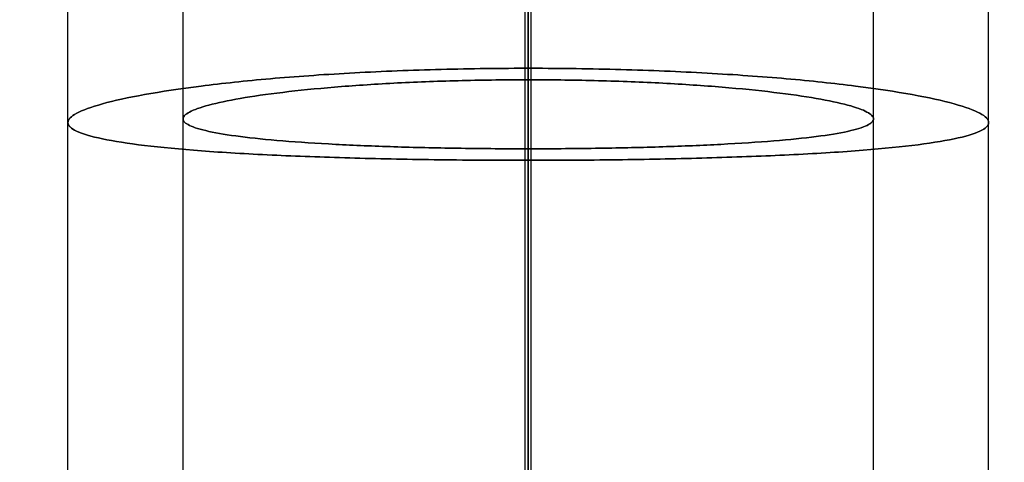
# Model space of a CAD drawing. Header units: millimetres. Extents: x -171 to 493, y -1571 to 169.
# Tile 245 of 256: x -4 to 4, y 99 to 103. Entities that reach past the tile are written whole.
import ezdxf

# ---------------------------------------------------------------- set-up
doc = ezdxf.new("R2010")
doc.units = ezdxf.units.MM
for name, color, linetype, true_color in [('Bent Two__PARTS', 7, 'Continuous', 0x000000), ('Bent Two__PARTS__Base__Rund', 7, 'Continuous', 0x000000), ('Bent Two__PARTS__Fixings', 7, 'Continuous', 0x000000), ('Bent Two__PARTS__Glass', 7, 'Continuous', 0x000000), ('Bent Two__PARTS__Screws', 7, 'Continuous', 0x666666)]:
    doc.layers.add(name, color=color, linetype=linetype, true_color=true_color)

msp = doc.modelspace()

# ---------------------------------------------------------------- linework, layer by layer
at = {"layer": 'Bent Two__PARTS'}
for points, knots in [([(160, 0, 18), (160, 160, 18), (0, 160, 18), (-160, 160, 18), (-160, 0, 18), (-160, -160, 18), (0, -160, 18), (160, -160, 18), (160, 0, 18)], [0, 0, 0, 251.327412, 251.327412, 502.654825, 502.654825, 753.982237, 753.982237, 1005.309649, 1005.309649, 1005.309649]), ([(160, 0, 16), (160, -160, 16), (0, -160, 16), (-160, -160, 16), (-160, 0, 16), (-160, 160, 16), (0, 160, 16), (160, 160, 16), (160, 0, 16)], [-1005.309649, -1005.309649, -1005.309649, -753.982237, -753.982237, -502.654825, -502.654825, -251.327412, -251.327412, 0, 0, 0]), ([(160, 0, 16), (160, 160, 16), (0, 160, 16), (-160, 160, 16), (-160, 0, 16), (-160, -160, 16), (0, -160, 16), (160, -160, 16), (160, 0, 16)], [0, 0, 0, 251.327412, 251.327412, 502.654825, 502.654825, 753.982237, 753.982237, 1005.309649, 1005.309649, 1005.309649]), ([(160, 0, 18), (160, -160, 18), (0, -160, 18), (-160, -160, 18), (-160, 0, 18), (-160, 160, 18), (0, 160, 18), (160, 160, 18), (160, 0, 18)], [-1005.309649, -1005.309649, -1005.309649, -753.982237, -753.982237, -502.654825, -502.654825, -251.327412, -251.327412, 0, 0, 0]), ([(160, 0, 17), (160, 160, 17), (0, 160, 17), (-160, 160, 17), (-160, 0, 17), (-160, -160, 17), (0, -160, 17), (160, -160, 17), (160, 0, 17)], [0, 0, 0, 251.327412, 251.327412, 502.654825, 502.654825, 753.982237, 753.982237, 1005.309649, 1005.309649, 1005.309649])]:
    msp.add_rational_spline(points, [1, 0.707106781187, 1, 0.707106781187, 1, 0.707106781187, 1, 0.707106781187, 1], degree=2, knots=knots, dxfattribs=at)
for points in [[(0, 9, 18), (0, 84.5, 18), (0, 160, 18)], [(0, 9, 16), (0, 84.5, 16), (0, 160, 16)]]:
    msp.add_open_spline(points, degree=2, dxfattribs=at)
at = {"layer": 'Bent Two__PARTS__Base__Rund'}
for points, knots in [([(150, 0, 16), (150, 150, 16), (0, 150, 16), (-150, 150, 16), (-150, 0, 16), (-150, -150, 16), (0, -150, 16), (150, -150, 16), (150, 0, 16)], [0, 0, 0, 235.619449, 235.619449, 471.238898, 471.238898, 706.858347, 706.858347, 942.477796, 942.477796, 942.477796]), ([(150, 0, 0), (150, -150, 0), (0, -150, 0), (-150, -150, 0), (-150, 0, 0), (-150, 150, 0), (0, 150, 0), (150, 150, 0), (150, 0, 0)], [-942.477796, -942.477796, -942.477796, -706.858347, -706.858347, -471.238898, -471.238898, -235.619449, -235.619449, 0, 0, 0]), ([(150, 0, 0), (150, 150, 0), (0, 150, 0), (-150, 150, 0), (-150, 0, 0), (-150, -150, 0), (0, -150, 0), (150, -150, 0), (150, 0, 0)], [0, 0, 0, 235.619449, 235.619449, 471.238898, 471.238898, 706.858347, 706.858347, 942.477796, 942.477796, 942.477796]), ([(150, 0, 16), (150, -150, 16), (0, -150, 16), (-150, -150, 16), (-150, 0, 16), (-150, 150, 16), (0, 150, 16), (150, 150, 16), (150, 0, 16)], [-942.477796, -942.477796, -942.477796, -706.858347, -706.858347, -471.238898, -471.238898, -235.619449, -235.619449, 0, 0, 0]), ([(150, 0, 8), (150, 150, 8), (0, 150, 8), (-150, 150, 8), (-150, 0, 8), (-150, -150, 8), (0, -150, 8), (150, -150, 8), (150, 0, 8)], [0, 0, 0, 235.619449, 235.619449, 471.238898, 471.238898, 706.858347, 706.858347, 942.477796, 942.477796, 942.477796])]:
    msp.add_rational_spline(points, [1, 0.707106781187, 1, 0.707106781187, 1, 0.707106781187, 1, 0.707106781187, 1], degree=2, knots=knots, dxfattribs=at)
for points in [[(0, 9, 16), (0, 79.5, 16), (0, 150, 16)], [(0, 9, 0), (0, 79.5, 0), (0, 150, 0)]]:
    msp.add_open_spline(points, degree=2, dxfattribs=at)
at = {"layer": 'Bent Two__PARTS__Fixings'}
for points, degree in [([(0, 9, 826), (0, 82.7124, 826), (0, 156.4247, 826)], 2), ([(0, 9, 827), (0, 82.6624, 827), (0, 156.3247, 827)], 2), ([(-4, 8.0623, 830), (-4, 82.0194, 830), (-4, 155.9766, 830)], 2), ([(-3, 8.4853, 830), (-3, 82.2415, 830), (-3, 155.9978, 830)], 2), ([(3, 8.4853, 830), (3, 82.2415, 830), (3, 155.9978, 830)], 2), ([(4, 8.0623, 830), (4, 82.0194, 830), (4, 155.9766, 830)], 2), ([(0, 155.7247, 833), (0, 82.3624, 833), (0, 9, 833)], 2), ([(0, 9, 834), (0, 82.3124, 834), (0, 155.6247, 834)], 2), ([(-0.0257, 102.3248, 1367.0001), (-0.0257, 102.3581, 1366.6668), (-0.0257, 102.3915, 1366.3334), (-0.0257, 102.4248, 1366.0001)], 3), ([(0, 9, 1366), (0, 55.7124, 1366), (0, 102.4248, 1366)], 2), ([(0, 102.3248, 1367), (0, 102.3581, 1366.6667), (0, 102.3915, 1366.3333), (0, 102.4248, 1366)], 3), ([(0, 102.4248, 1366), (0, 102.3915, 1366.3333), (0, 102.3581, 1366.6667), (0, 102.3248, 1367)], 3), ([(0.0257, 102.3248, 1367.0001), (0.0257, 102.3581, 1366.6668), (0.0257, 102.3915, 1366.3334), (0.0257, 102.4248, 1366.0001)], 3), ([(0, 9, 1367), (0, 55.6624, 1367), (0, 102.3248, 1367)], 2), ([(-3, 8.4853, 1370), (-3, 55.235, 1370), (-3, 101.9847, 1370)], 2), ([(3, 8.4853, 1370), (3, 55.235, 1370), (3, 101.9847, 1370)], 2), ([(-4, 8.0623, 1370), (-4, 55.0077, 1370), (-4, 101.9531, 1370)], 2), ([(4, 8.0623, 1370), (4, 55.0077, 1370), (4, 101.9531, 1370)], 2), ([(-0.0257, 101.6248, 1373.9999), (-0.0257, 101.6581, 1373.6666), (-0.0257, 101.6915, 1373.3332), (-0.0257, 101.7248, 1372.9999)], 3), ([(0, 101.7248, 1373), (0, 55.3624, 1373), (0, 9, 1373)], 2), ([(0, 101.6248, 1374), (0, 101.6581, 1373.6667), (0, 101.6915, 1373.3333), (0, 101.7248, 1373)], 3), ([(0, 101.7248, 1373), (0, 101.6915, 1373.3333), (0, 101.6581, 1373.6667), (0, 101.6248, 1374)], 3), ([(0.0257, 101.6248, 1373.9999), (0.0257, 101.6581, 1373.6666), (0.0257, 101.6915, 1373.3332), (0.0257, 101.7248, 1372.9999)], 3), ([(0, 9, 1374), (0, 55.3124, 1374), (0, 101.6248, 1374)], 2)]:
    msp.add_open_spline(points, degree=degree, dxfattribs=at)
for points, knots in [([(0, 101.6248, 1374), (-0.0086, 101.6248, 1374), (-0.0171, 101.6248, 1374), (-0.0257, 101.6248, 1373.9999), (-0.2923, 101.625, 1373.9982), (-0.5579, 101.6268, 1373.9699), (-1.0697, 101.6338, 1373.8628), (-1.315, 101.6389, 1373.7863), (-1.7875, 101.6522, 1373.5876), (-2.0135, 101.6605, 1373.4657), (-2.4476, 101.6808, 1373.1749), (-2.6535, 101.6931, 1373.005), (-3.2093, 101.7349, 1372.4443), (-3.5008, 101.7697, 1372.0043), (-3.7985, 101.8322, 1371.2802), (-3.8738, 101.8545, 1371.0303), (-3.9494, 101.8902, 1370.6473), (-3.9684, 101.9024, 1370.5186), (-3.9873, 101.9211, 1370.3246), (-3.9921, 101.9274, 1370.2599), (-3.9984, 101.9402, 1370.1301), (-4, 101.9466, 1370.065), (-4, 101.9597, 1369.9349), (-3.9984, 101.9662, 1369.8699), (-3.9921, 101.9795, 1369.74), (-3.9873, 101.9861, 1369.6751), (-3.9683, 102.0062, 1369.4809), (-3.9493, 102.0198, 1369.3522), (-3.8737, 102.0608, 1368.9692), (-3.7984, 102.0884, 1368.7194), (-3.501, 102.1707, 1367.9963), (-3.21, 102.2238, 1367.5568), (-2.6588, 102.2936, 1367.0002), (-2.4574, 102.315, 1366.8331), (-2.0247, 102.3529, 1366.5404), (-1.7943, 102.3694, 1366.4155), (-1.3123, 102.3963, 1366.2123), (-1.0617, 102.4068, 1366.1346), (-0.5487, 102.4209, 1366.0292), (-0.2876, 102.4246, 1366.0018), (-0.0257, 102.4248, 1366.0001), (-0.0171, 102.4248, 1366), (-0.0086, 102.4248, 1366), (0, 102.4248, 1366)], [0, 0, 0, 0, 0.025707, 0.025707, 0.025707, 0.826367, 0.826367, 1.596445, 1.596445, 2.366534, 2.366534, 3.167174, 3.167174, 4.741328, 4.741328, 5.526458, 5.526458, 5.918787, 5.918787, 6.114692, 6.114692, 6.311059, 6.311059, 6.507466, 6.507466, 6.703873, 6.703873, 7.096743, 7.096743, 7.882921, 7.882921, 9.458824, 9.458824, 10.245525, 10.245525, 11.032252, 11.032252, 11.819069, 11.819069, 12.605902, 12.605902, 12.605902, 12.63161, 12.63161, 12.63161, 12.63161]), ([(0, 102.4248, 1366), (-0.0086, 102.4248, 1366), (-0.0171, 102.4248, 1366), (-0.0257, 102.4248, 1366.0001), (-0.2876, 102.4246, 1366.0018), (-0.5487, 102.4209, 1366.0292), (-1.0617, 102.4068, 1366.1346), (-1.3123, 102.3963, 1366.2123), (-1.7943, 102.3694, 1366.4155), (-2.0247, 102.3529, 1366.5404), (-2.4574, 102.315, 1366.8331), (-2.6588, 102.2936, 1367.0002), (-3.21, 102.2238, 1367.5568), (-3.501, 102.1707, 1367.9963), (-3.7984, 102.0884, 1368.7194), (-3.8737, 102.0608, 1368.9692), (-3.9493, 102.0198, 1369.3522), (-3.9683, 102.0062, 1369.4809), (-3.9873, 101.9861, 1369.6751), (-3.9921, 101.9795, 1369.74), (-3.9984, 101.9662, 1369.8699), (-4, 101.9597, 1369.9349), (-4, 101.9466, 1370.065), (-3.9984, 101.9402, 1370.1301), (-3.9921, 101.9274, 1370.2599), (-3.9873, 101.9211, 1370.3246), (-3.9684, 101.9024, 1370.5186), (-3.9494, 101.8902, 1370.6473), (-3.8738, 101.8545, 1371.0303), (-3.7985, 101.8322, 1371.2802), (-3.5008, 101.7697, 1372.0043), (-3.2093, 101.7349, 1372.4443), (-2.6535, 101.6931, 1373.005), (-2.4476, 101.6808, 1373.1749), (-2.0135, 101.6605, 1373.4657), (-1.7875, 101.6522, 1373.5876), (-1.315, 101.6389, 1373.7863), (-1.0697, 101.6338, 1373.8628), (-0.5579, 101.6268, 1373.9699), (-0.2923, 101.625, 1373.9982), (-0.0257, 101.6248, 1373.9999), (-0.0171, 101.6248, 1374), (-0.0086, 101.6248, 1374), (0, 101.6248, 1374)], [-12.63161, -12.63161, -12.63161, -12.63161, -12.605902, -12.605902, -12.605902, -11.819069, -11.819069, -11.032252, -11.032252, -10.245525, -10.245525, -9.458824, -9.458824, -7.882921, -7.882921, -7.096743, -7.096743, -6.703873, -6.703873, -6.507466, -6.507466, -6.311059, -6.311059, -6.114692, -6.114692, -5.918787, -5.918787, -5.526458, -5.526458, -4.741328, -4.741328, -3.167174, -3.167174, -2.366534, -2.366534, -1.596445, -1.596445, -0.826367, -0.826367, -0.025707, -0.025707, -0.025707, 0, 0, 0, 0]), ([(0, 102.4248, 1366), (0.0086, 102.4248, 1366), (0.0171, 102.4248, 1366), (0.0257, 102.4248, 1366.0001), (0.2876, 102.4246, 1366.0018), (0.5487, 102.4209, 1366.0292), (1.0617, 102.4068, 1366.1346), (1.3123, 102.3963, 1366.2123), (1.7943, 102.3694, 1366.4155), (2.0247, 102.3529, 1366.5404), (2.4574, 102.315, 1366.8331), (2.6588, 102.2936, 1367.0002), (3.21, 102.2238, 1367.5568), (3.501, 102.1707, 1367.9963), (3.7984, 102.0884, 1368.7194), (3.8737, 102.0608, 1368.9692), (3.9493, 102.0198, 1369.3522), (3.9683, 102.0062, 1369.4809), (3.9873, 101.9861, 1369.6751), (3.9921, 101.9795, 1369.74), (3.9984, 101.9662, 1369.8699), (4, 101.9597, 1369.9349), (4, 101.9466, 1370.065), (3.9984, 101.9402, 1370.1301), (3.9921, 101.9274, 1370.2599), (3.9873, 101.9211, 1370.3246), (3.9684, 101.9024, 1370.5186), (3.9494, 101.8902, 1370.6473), (3.8738, 101.8545, 1371.0303), (3.7985, 101.8322, 1371.2802), (3.5008, 101.7697, 1372.0043), (3.2093, 101.7349, 1372.4443), (2.6535, 101.6931, 1373.005), (2.4476, 101.6808, 1373.1749), (2.0135, 101.6605, 1373.4657), (1.7875, 101.6522, 1373.5876), (1.315, 101.6389, 1373.7863), (1.0697, 101.6338, 1373.8628), (0.5579, 101.6268, 1373.9699), (0.2923, 101.625, 1373.9982), (0.0257, 101.6248, 1373.9999), (0.0171, 101.6248, 1374), (0.0086, 101.6248, 1374), (0, 101.6248, 1374)], [-12.631611, -12.631611, -12.631611, -12.631611, -12.605902, -12.605902, -12.605902, -11.819069, -11.819069, -11.032252, -11.032252, -10.245525, -10.245525, -9.458824, -9.458824, -7.882921, -7.882921, -7.096743, -7.096743, -6.703873, -6.703873, -6.507466, -6.507466, -6.311059, -6.311059, -6.114692, -6.114692, -5.918787, -5.918787, -5.526458, -5.526458, -4.741328, -4.741328, -3.167174, -3.167174, -2.366534, -2.366534, -1.596445, -1.596445, -0.826367, -0.826367, -0.025706, -0.025706, -0.025706, 0, 0, 0, 0]), ([(0, 101.6248, 1374), (0.0086, 101.6248, 1374), (0.0171, 101.6248, 1374), (0.0257, 101.6248, 1373.9999), (0.2923, 101.625, 1373.9982), (0.5579, 101.6268, 1373.9699), (1.0697, 101.6338, 1373.8628), (1.315, 101.6389, 1373.7863), (1.7875, 101.6522, 1373.5876), (2.0135, 101.6605, 1373.4657), (2.4476, 101.6808, 1373.1749), (2.6535, 101.6931, 1373.005), (3.2093, 101.7349, 1372.4443), (3.5008, 101.7697, 1372.0043), (3.7985, 101.8322, 1371.2802), (3.8738, 101.8545, 1371.0303), (3.9494, 101.8902, 1370.6473), (3.9684, 101.9024, 1370.5186), (3.9873, 101.9211, 1370.3246), (3.9921, 101.9274, 1370.2599), (3.9984, 101.9402, 1370.1301), (4, 101.9466, 1370.065), (4, 101.9597, 1369.9349), (3.9984, 101.9662, 1369.8699), (3.9921, 101.9795, 1369.74), (3.9873, 101.9861, 1369.6751), (3.9683, 102.0062, 1369.4809), (3.9493, 102.0198, 1369.3522), (3.8737, 102.0608, 1368.9692), (3.7984, 102.0884, 1368.7194), (3.501, 102.1707, 1367.9963), (3.21, 102.2238, 1367.5568), (2.6588, 102.2936, 1367.0002), (2.4574, 102.315, 1366.8331), (2.0247, 102.3529, 1366.5404), (1.7943, 102.3694, 1366.4155), (1.3123, 102.3963, 1366.2123), (1.0617, 102.4068, 1366.1346), (0.5487, 102.4209, 1366.0292), (0.2876, 102.4246, 1366.0018), (0.0257, 102.4248, 1366.0001), (0.0171, 102.4248, 1366), (0.0086, 102.4248, 1366), (0, 102.4248, 1366)], [0, 0, 0, 0, 0.025706, 0.025706, 0.025706, 0.826367, 0.826367, 1.596445, 1.596445, 2.366534, 2.366534, 3.167174, 3.167174, 4.741328, 4.741328, 5.526458, 5.526458, 5.918787, 5.918787, 6.114692, 6.114692, 6.311059, 6.311059, 6.507466, 6.507466, 6.703873, 6.703873, 7.096743, 7.096743, 7.882921, 7.882921, 9.458824, 9.458824, 10.245525, 10.245525, 11.032252, 11.032252, 11.819069, 11.819069, 12.605902, 12.605902, 12.605902, 12.631611, 12.631611, 12.631611, 12.631611]), ([(0, 102.3248, 1367), (-0.0086, 102.3248, 1367), (-0.0171, 102.3248, 1367), (-0.0257, 102.3248, 1367.0001), (-0.2218, 102.3246, 1367.0018), (-0.4173, 102.322, 1367.0227), (-0.8013, 102.312, 1367.1023), (-0.9888, 102.3047, 1367.1609), (-1.3496, 102.2857, 1367.3136), (-1.522, 102.2741, 1367.4073), (-1.8458, 102.2472, 1367.627), (-1.9965, 102.2321, 1367.7523), (-2.409, 102.1825, 1368.1697), (-2.6268, 102.1443, 1368.4991), (-2.8492, 102.0846, 1369.0409), (-2.9055, 102.0644, 1369.228), (-2.9621, 102.0342, 1369.5148), (-2.9763, 102.0242, 1369.6113), (-2.9905, 102.0093, 1369.7567), (-2.9941, 102.0043, 1369.8053), (-2.9988, 101.9944, 1369.9026), (-3, 101.9895, 1369.9513), (-3, 101.9798, 1370.0487), (-2.9988, 101.975, 1370.0974), (-2.9941, 101.9654, 1370.1947), (-2.9905, 101.9606, 1370.2432), (-2.9763, 101.9464, 1370.3885), (-2.9622, 101.9372, 1370.4849), (-2.9056, 101.91, 1370.7717), (-2.8493, 101.8927, 1370.9589), (-2.6266, 101.844, 1371.5013), (-2.4086, 101.8163, 1371.8309), (-1.9929, 101.7822, 1372.2513), (-1.8389, 101.7721, 1372.3787), (-1.5141, 101.7551, 1372.597), (-1.3449, 101.7482, 1372.6885), (-0.9912, 101.7369, 1372.838), (-0.8076, 101.7326, 1372.8956), (-0.4244, 101.7266, 1372.9765), (-0.2254, 101.725, 1372.9982), (-0.0257, 101.7248, 1372.9999), (-0.0171, 101.7248, 1373), (-0.0086, 101.7248, 1373), (0, 101.7248, 1373)], [-9.473268, -9.473268, -9.473268, -9.473268, -9.447559, -9.447559, -9.447559, -8.858407, -8.858407, -8.269265, -8.269265, -7.680178, -7.680178, -7.091109, -7.091109, -5.91101, -5.91101, -5.322306, -5.322306, -5.028119, -5.028119, -4.881046, -4.881046, -4.733973, -4.733973, -4.586879, -4.586879, -4.440131, -4.440131, -4.146248, -4.146248, -3.558131, -3.558131, -2.379014, -2.379014, -1.779276, -1.779276, -1.202371, -1.202371, -0.625475, -0.625475, -0.025707, -0.025707, -0.025707, 0, 0, 0, 0]), ([(0, 101.7248, 1373), (-0.0086, 101.7248, 1373), (-0.0171, 101.7248, 1373), (-0.0257, 101.7248, 1372.9999), (-0.2254, 101.725, 1372.9982), (-0.4244, 101.7266, 1372.9765), (-0.8076, 101.7326, 1372.8956), (-0.9912, 101.7369, 1372.838), (-1.3449, 101.7482, 1372.6885), (-1.5141, 101.7551, 1372.597), (-1.8389, 101.7721, 1372.3787), (-1.9929, 101.7822, 1372.2513), (-2.4086, 101.8163, 1371.8309), (-2.6266, 101.844, 1371.5013), (-2.8493, 101.8927, 1370.9589), (-2.9056, 101.91, 1370.7717), (-2.9622, 101.9372, 1370.4849), (-2.9763, 101.9464, 1370.3885), (-2.9905, 101.9606, 1370.2432), (-2.9941, 101.9654, 1370.1947), (-2.9988, 101.975, 1370.0974), (-3, 101.9798, 1370.0487), (-3, 101.9895, 1369.9513), (-2.9988, 101.9944, 1369.9026), (-2.9941, 102.0043, 1369.8053), (-2.9905, 102.0093, 1369.7567), (-2.9763, 102.0242, 1369.6113), (-2.9621, 102.0342, 1369.5148), (-2.9055, 102.0644, 1369.228), (-2.8492, 102.0846, 1369.0409), (-2.6268, 102.1443, 1368.4991), (-2.409, 102.1825, 1368.1697), (-1.9965, 102.2321, 1367.7523), (-1.8458, 102.2472, 1367.627), (-1.522, 102.2741, 1367.4073), (-1.3496, 102.2857, 1367.3136), (-0.9888, 102.3047, 1367.1609), (-0.8013, 102.312, 1367.1023), (-0.4173, 102.322, 1367.0227), (-0.2218, 102.3246, 1367.0018), (-0.0257, 102.3248, 1367.0001), (-0.0171, 102.3248, 1367), (-0.0086, 102.3248, 1367), (0, 102.3248, 1367)], [0, 0, 0, 0, 0.025707, 0.025707, 0.025707, 0.625475, 0.625475, 1.202371, 1.202371, 1.779276, 1.779276, 2.379014, 2.379014, 3.558131, 3.558131, 4.146248, 4.146248, 4.440131, 4.440131, 4.586879, 4.586879, 4.733973, 4.733973, 4.881046, 4.881046, 5.028119, 5.028119, 5.322306, 5.322306, 5.91101, 5.91101, 7.091109, 7.091109, 7.680178, 7.680178, 8.269265, 8.269265, 8.858407, 8.858407, 9.447559, 9.447559, 9.447559, 9.473268, 9.473268, 9.473268, 9.473268]), ([(0, 101.7248, 1373), (0.0086, 101.7248, 1373), (0.0171, 101.7248, 1373), (0.0257, 101.7248, 1372.9999), (0.2254, 101.725, 1372.9982), (0.4244, 101.7266, 1372.9765), (0.8076, 101.7326, 1372.8956), (0.9912, 101.7369, 1372.838), (1.3449, 101.7482, 1372.6885), (1.5141, 101.7551, 1372.597), (1.8389, 101.7721, 1372.3787), (1.9929, 101.7822, 1372.2513), (2.4086, 101.8163, 1371.8309), (2.6266, 101.844, 1371.5013), (2.8493, 101.8927, 1370.9589), (2.9056, 101.91, 1370.7717), (2.9622, 101.9372, 1370.4849), (2.9763, 101.9464, 1370.3885), (2.9905, 101.9606, 1370.2432), (2.9941, 101.9654, 1370.1947), (2.9988, 101.975, 1370.0974), (3, 101.9798, 1370.0487), (3, 101.9895, 1369.9513), (2.9988, 101.9944, 1369.9026), (2.9941, 102.0043, 1369.8053), (2.9905, 102.0093, 1369.7567), (2.9763, 102.0242, 1369.6113), (2.9621, 102.0342, 1369.5148), (2.9055, 102.0644, 1369.228), (2.8492, 102.0846, 1369.0409), (2.6268, 102.1443, 1368.4991), (2.409, 102.1825, 1368.1697), (1.9965, 102.2321, 1367.7523), (1.8458, 102.2472, 1367.627), (1.522, 102.2741, 1367.4073), (1.3496, 102.2857, 1367.3136), (0.9888, 102.3047, 1367.1609), (0.8013, 102.312, 1367.1023), (0.4173, 102.322, 1367.0227), (0.2218, 102.3246, 1367.0018), (0.0257, 102.3248, 1367.0001), (0.0171, 102.3248, 1367), (0.0086, 102.3248, 1367), (0, 102.3248, 1367)], [0, 0, 0, 0, 0.025707, 0.025707, 0.025707, 0.625475, 0.625475, 1.202371, 1.202371, 1.779276, 1.779276, 2.379014, 2.379014, 3.558131, 3.558131, 4.146248, 4.146248, 4.440131, 4.440131, 4.586879, 4.586879, 4.733973, 4.733973, 4.881046, 4.881046, 5.028119, 5.028119, 5.322306, 5.322306, 5.91101, 5.91101, 7.091109, 7.091109, 7.680178, 7.680178, 8.269265, 8.269265, 8.858407, 8.858407, 9.447559, 9.447559, 9.447559, 9.473268, 9.473268, 9.473268, 9.473268]), ([(0, 102.3248, 1367), (0.0086, 102.3248, 1367), (0.0171, 102.3248, 1367), (0.0257, 102.3248, 1367.0001), (0.2218, 102.3246, 1367.0018), (0.4173, 102.322, 1367.0227), (0.8013, 102.312, 1367.1023), (0.9888, 102.3047, 1367.1609), (1.3496, 102.2857, 1367.3136), (1.522, 102.2741, 1367.4073), (1.8458, 102.2472, 1367.627), (1.9965, 102.2321, 1367.7523), (2.409, 102.1825, 1368.1697), (2.6268, 102.1443, 1368.4991), (2.8492, 102.0846, 1369.0409), (2.9055, 102.0644, 1369.228), (2.9621, 102.0342, 1369.5148), (2.9763, 102.0242, 1369.6113), (2.9905, 102.0093, 1369.7567), (2.9941, 102.0043, 1369.8053), (2.9988, 101.9944, 1369.9026), (3, 101.9895, 1369.9513), (3, 101.9798, 1370.0487), (2.9988, 101.975, 1370.0974), (2.9941, 101.9654, 1370.1947), (2.9905, 101.9606, 1370.2432), (2.9763, 101.9464, 1370.3885), (2.9622, 101.9372, 1370.4849), (2.9056, 101.91, 1370.7717), (2.8493, 101.8927, 1370.9589), (2.6266, 101.844, 1371.5013), (2.4086, 101.8163, 1371.8309), (1.9929, 101.7822, 1372.2513), (1.8389, 101.7721, 1372.3787), (1.5141, 101.7551, 1372.597), (1.3449, 101.7482, 1372.6885), (0.9912, 101.7369, 1372.838), (0.8076, 101.7326, 1372.8956), (0.4244, 101.7266, 1372.9765), (0.2254, 101.725, 1372.9982), (0.0257, 101.7248, 1372.9999), (0.0171, 101.7248, 1373), (0.0086, 101.7248, 1373), (0, 101.7248, 1373)], [-9.473268, -9.473268, -9.473268, -9.473268, -9.447559, -9.447559, -9.447559, -8.858407, -8.858407, -8.269265, -8.269265, -7.680178, -7.680178, -7.091109, -7.091109, -5.91101, -5.91101, -5.322306, -5.322306, -5.028119, -5.028119, -4.881046, -4.881046, -4.733973, -4.733973, -4.586879, -4.586879, -4.440131, -4.440131, -4.146248, -4.146248, -3.558131, -3.558131, -2.379014, -2.379014, -1.779276, -1.779276, -1.202371, -1.202371, -0.625475, -0.625475, -0.025707, -0.025707, -0.025707, 0, 0, 0, 0])]:
    msp.add_open_spline(points, degree=3, knots=knots, dxfattribs=at)
at = {"layer": 'Bent Two__PARTS__Glass'}
for points, knots in [([(-0.0257, 99, 1450.4975), (-0.0257, 104.8333, 1392.1642), (-0.0257, 116.5, 1275.4975), (-0.0258, 139.8333, 1042.1642), (-0.0258, 157.3333, 867.1642), (-0.0259, 168.9999, 750.4975)], [-3344.687067, -3344.687067, -3344.687067, -3344.687067, -3168.809278, -2992.931489, -2641.175912, -2641.175912, -2641.175912, -2641.175912]), ([(0, 99, 1450.4975), (0, 104.8333, 1392.1642), (0, 110.6667, 1333.8309), (0, 122.3333, 1217.1642), (0, 128.1666, 1158.8309), (0, 145.6666, 983.8309), (0, 157.3333, 867.1642), (0, 168.9999, 750.4975)], [-703.491284, -703.491284, -703.491284, -703.491284, -527.618463, -527.618463, -351.745642, -351.745642, 0, 0, 0, 0]), ([(0, 168.9999, 750.4975), (0, 157.3333, 867.1642), (0, 145.6666, 983.8309), (0, 128.1666, 1158.8309), (0, 122.3333, 1217.1642), (0, 110.6667, 1333.8309), (0, 104.8333, 1392.1642), (0, 99, 1450.4975)], [0, 0, 0, 0, 351.745642, 351.745642, 527.618463, 527.618463, 703.491284, 703.491284, 703.491284, 703.491284]), ([(0.0257, 99, 1450.4975), (0.0257, 104.8333, 1392.1642), (0.0257, 116.5, 1275.4975), (0.0258, 139.8333, 1042.1642), (0.0258, 157.3333, 867.1642), (0.0259, 168.9999, 750.4975)], [-3344.687067, -3344.687067, -3344.687067, -3344.687067, -3168.809278, -2992.931489, -2641.175912, -2641.175912, -2641.175912, -2641.175912]), ([(-0.0257, 94.0248, 1450), (-0.0257, 99.8581, 1391.6667), (-0.0257, 105.6915, 1333.3333), (-0.0257, 117.3581, 1216.6667), (-0.0258, 123.1914, 1158.3333), (-0.0258, 140.6914, 983.3333), (-0.0258, 152.3581, 866.6667), (-0.0259, 164.0247, 750)], [-3344.687067, -3344.687067, -3344.687067, -3344.687067, -3168.809278, -3168.809278, -2992.931489, -2992.931489, -2641.175912, -2641.175912, -2641.175912, -2641.175912]), ([(0, 164.0247, 750), (0, 152.3581, 866.6667), (0, 140.6914, 983.3333), (0, 123.1914, 1158.3333), (0, 117.3581, 1216.6667), (0, 105.6915, 1333.3333), (0, 99.8581, 1391.6667), (0, 94.0248, 1450)], [0, 0, 0, 0, 351.745642, 351.745642, 527.618463, 527.618463, 703.491284, 703.491284, 703.491284, 703.491284]), ([(0, 94.0248, 1450), (0, 99.8581, 1391.6667), (0, 105.6915, 1333.3333), (0, 117.3581, 1216.6667), (0, 123.1914, 1158.3333), (0, 140.6914, 983.3333), (0, 152.3581, 866.6667), (0, 164.0247, 750)], [-703.491284, -703.491284, -703.491284, -703.491284, -527.618463, -527.618463, -351.745642, -351.745642, 0, 0, 0, 0]), ([(0.0257, 94.0248, 1450), (0.0257, 99.8581, 1391.6667), (0.0257, 105.6915, 1333.3333), (0.0257, 117.3581, 1216.6667), (0.0258, 123.1914, 1158.3333), (0.0258, 140.6914, 983.3333), (0.0258, 152.3581, 866.6667), (0.0259, 164.0247, 750)], [-3344.687067, -3344.687067, -3344.687067, -3344.687067, -3168.809278, -3168.809278, -2992.931489, -2992.931489, -2641.175912, -2641.175912, -2641.175912, -2641.175912]), ([(0, 134, 1100.4975), (-0.0086, 134, 1100.4975), (-2.2374, 134.0002, 1100.4975), (-6.6861, 133.8959, 1100.4975), (-13.3327, 133.4285, 1100.4975), (-19.9493, 132.6504, 1100.4975), (-26.5232, 131.5636, 1100.4975), (-33.0383, 130.1702, 1100.4975), (-39.4811, 128.4737, 1100.4975), (-45.8379, 126.4771, 1100.4975), (-54.179, 123.4219, 1100.4975), (-64.3209, 118.8763, 1100.4975), (-75.9264, 112.3085, 1100.4975), (-86.8681, 104.6836, 1100.4975), (-97.0481, 96.0699, 1100.4975), (-106.3789, 86.5412, 1100.4975), (-114.7766, 76.1835, 1100.4976), (-122.1701, 65.0846, 1100.4976), (-128.4929, 53.3441, 1100.4976), (-132.8242, 43.1102, 1100.4976), (-135.7034, 34.7079, 1100.4976), (-138.1869, 26.1787, 1100.4976), (-140.5367, 15.3199, 1100.4976), (-141.5964, 6.4922, 1100.4976), (-141.9186, 2.0647, 1100.4976)], [205.668449, 205.668449, 205.668449, 205.668449, 205.693325, 212.121241, 218.549158, 224.977074, 231.404991, 237.832907, 244.260823, 250.68874, 257.116656, 269.972489, 282.828322, 295.684155, 308.539988, 321.39582, 334.251653, 347.107486, 359.963319, 372.819152, 379.247068, 385.674984, 398.530817, 411.38665, 411.38665, 411.38665, 411.38665]), ([(0, 134, 1100.4975), (0.0086, 134, 1100.4975), (2.2374, 134.0002, 1100.4975), (6.6861, 133.8959, 1100.4975), (13.3327, 133.4285, 1100.4975), (19.9493, 132.6504, 1100.4975), (26.5232, 131.5636, 1100.4975), (33.0383, 130.1702, 1100.4975), (39.4811, 128.4737, 1100.4975), (45.8379, 126.4771, 1100.4975), (54.179, 123.4219, 1100.4975), (64.3209, 118.8763, 1100.4975), (75.9264, 112.3085, 1100.4975), (86.8681, 104.6836, 1100.4975), (97.0481, 96.0699, 1100.4975), (106.3789, 86.5412, 1100.4975), (114.7766, 76.1835, 1100.4976), (122.1701, 65.0846, 1100.4976), (128.4929, 53.3441, 1100.4976), (132.8242, 43.1102, 1100.4976), (135.7034, 34.7079, 1100.4976), (138.1869, 26.1787, 1100.4976), (140.5367, 15.3199, 1100.4976), (141.5964, 6.4922, 1100.4976), (141.9186, 2.0647, 1100.4976)], [205.668449, 205.668449, 205.668449, 205.668449, 205.693325, 212.121241, 218.549158, 224.977074, 231.404991, 237.832907, 244.260823, 250.68874, 257.116656, 269.972489, 282.828322, 295.684155, 308.539988, 321.39582, 334.251653, 347.107486, 359.963319, 372.819152, 379.247068, 385.674984, 398.530817, 411.38665, 411.38665, 411.38665, 411.38665]), ([(0, 129.0248, 1100), (-0.0086, 129.0248, 1100), (-0.0172, 129.0248, 1100), (-2.1682, 129.0248, 1100), (-4.3107, 128.9746, 1100), (-8.5913, 128.774, 1100), (-10.7294, 128.6237, 1100), (-14.9957, 128.223, 1100), (-17.1242, 127.9727, 1100), (-21.3673, 127.3728, 1100), (-23.482, 127.0232, 1100), (-27.6923, 126.2254, 1100), (-29.7881, 125.7772, 1100), (-33.9564, 124.7832, 1100), (-36.0289, 124.2375, 1100), (-40.1461, 123.0495, 1100), (-42.191, 122.4073, 1100), (-46.2483, 121.0279, 1100), (-48.2607, 120.2908, 1100), (-54.2426, 117.9393, 1100), (-58.1577, 116.1846, 1100), (-65.8057, 112.3173, 1100), (-69.5391, 110.2045, 1100), (-76.7918, 105.6391, 1100), (-80.3117, 103.1863, 1100), (-87.1059, 97.9628, 1100), (-90.3807, 95.1919, 1100), (-96.6567, 89.356, 1100), (-99.6584, 86.2907, 1100), (-105.3611, 79.8939, 1100), (-108.0625, 76.5619, 1100), (-113.142, 69.66, 1100), (-115.5205, 66.0895, 1100), (-119.9326, 58.7429, 1100), (-121.9666, 54.9661, 1100), (-125.6723, 47.2392, 1100), (-127.3443, 43.2886, 1100), (-129.5695, 37.2593, 1100), (-130.2641, 35.2322, 1100), (-131.5579, 31.1474, 1100), (-132.1571, 29.0896, 1100), (-133.8089, 22.8784, 1100), (-134.7159, 18.6867, 1100), (-136.1343, 10.2358, 1100), (-136.6456, 5.976, 1100), (-136.9565, 1.7037, 1100)], [205.667545, 205.667545, 205.667545, 205.667545, 205.693325, 205.693325, 212.121241, 212.121241, 218.549158, 218.549158, 224.977074, 224.977074, 231.404991, 231.404991, 237.832907, 237.832907, 244.260823, 244.260823, 250.68874, 250.68874, 257.116656, 257.116656, 269.972489, 269.972489, 282.828322, 282.828322, 295.684155, 295.684155, 308.539988, 308.539988, 321.39582, 321.39582, 334.251653, 334.251653, 347.107486, 347.107486, 359.963319, 359.963319, 372.819152, 372.819152, 379.247068, 379.247068, 385.674984, 385.674984, 398.530817, 398.530817, 411.38665, 411.38665, 411.38665, 411.38665]), ([(0, 129.0248, 1100), (0.0086, 129.0248, 1100), (0.0172, 129.0248, 1100), (2.1682, 129.0248, 1100), (4.3107, 128.9746, 1100), (8.5913, 128.774, 1100), (10.7294, 128.6237, 1100), (14.9957, 128.223, 1100), (17.1242, 127.9727, 1100), (21.3673, 127.3728, 1100), (23.482, 127.0232, 1100), (27.6923, 126.2254, 1100), (29.7881, 125.7772, 1100), (33.9564, 124.7832, 1100), (36.0289, 124.2375, 1100), (40.1461, 123.0495, 1100), (42.191, 122.4073, 1100), (46.2483, 121.0279, 1100), (48.2607, 120.2908, 1100), (54.2426, 117.9393, 1100), (58.1577, 116.1846, 1100), (65.8057, 112.3173, 1100), (69.5391, 110.2045, 1100), (76.7918, 105.6391, 1100), (80.3117, 103.1863, 1100), (87.1059, 97.9628, 1100), (90.3807, 95.1919, 1100), (96.6567, 89.356, 1100), (99.6584, 86.2907, 1100), (105.3611, 79.8939, 1100), (108.0625, 76.5619, 1100), (113.142, 69.66, 1100), (115.5205, 66.0895, 1100), (119.9326, 58.7429, 1100), (121.9666, 54.9661, 1100), (125.6723, 47.2392, 1100), (127.3443, 43.2886, 1100), (129.5695, 37.2593, 1100), (130.2641, 35.2322, 1100), (131.5579, 31.1474, 1100), (132.1571, 29.0896, 1100), (133.8089, 22.8784, 1100), (134.7159, 18.6867, 1100), (136.1343, 10.2358, 1100), (136.6456, 5.976, 1100), (136.9565, 1.7037, 1100)], [205.667545, 205.667545, 205.667545, 205.667545, 205.693325, 205.693325, 212.121241, 212.121241, 218.549158, 218.549158, 224.977074, 224.977074, 231.404991, 231.404991, 237.832907, 237.832907, 244.260823, 244.260823, 250.68874, 250.68874, 257.116656, 257.116656, 269.972489, 269.972489, 282.828322, 282.828322, 295.684155, 295.684155, 308.539988, 308.539988, 321.39582, 321.39582, 334.251653, 334.251653, 347.107486, 347.107486, 359.963319, 359.963319, 372.819152, 372.819152, 379.247068, 379.247068, 385.674984, 385.674984, 398.530817, 398.530817, 411.38665, 411.38665, 411.38665, 411.38665]), ([(0, 116.5, 1275.4975), (-0.0086, 116.5, 1275.4975), (-1.9504, 116.5002, 1275.4975), (-5.8255, 116.41, 1275.4975), (-11.6134, 116.0059, 1275.4975), (-17.3753, 115.3332, 1275.4975), (-23.1008, 114.3935, 1275.4975), (-28.7758, 113.1887, 1275.4975), (-34.3883, 111.7218, 1275.4975), (-39.9278, 109.9952, 1275.4975), (-47.1973, 107.353, 1275.4975), (-56.0407, 103.4212, 1275.4975), (-66.1667, 97.7396, 1275.4975), (-75.7232, 91.1414, 1275.4975), (-84.625, 83.6853, 1275.4974), (-92.7969, 75.4342, 1275.4974), (-100.1659, 66.462, 1275.4974), (-106.6718, 56.8424, 1275.4974), (-112.2554, 46.6621, 1275.4973), (-116.101, 37.7828, 1275.4973), (-118.6728, 30.4886, 1275.4973), (-120.9033, 23.0819, 1275.4973), (-123.0408, 13.6465, 1275.4972), (-124.043, 5.9698, 1275.4972), (-124.3646, 2.1177, 1275.4972)], [205.664803, 205.664803, 205.664803, 205.664803, 205.693325, 212.121241, 218.549158, 224.977074, 231.404991, 237.832907, 244.260823, 250.68874, 257.116656, 269.972489, 282.828322, 295.684155, 308.539988, 321.39582, 334.251653, 347.107486, 359.963319, 372.819152, 379.247068, 385.674984, 398.530817, 411.38665, 411.38665, 411.38665, 411.38665]), ([(0, 116.5, 1275.4975), (0.0086, 116.5, 1275.4975), (1.9504, 116.5002, 1275.4975), (5.8255, 116.41, 1275.4975), (11.6134, 116.0059, 1275.4975), (17.3753, 115.3332, 1275.4975), (23.1008, 114.3935, 1275.4975), (28.7758, 113.1887, 1275.4975), (34.3883, 111.7218, 1275.4975), (39.9278, 109.9952, 1275.4975), (47.1973, 107.353, 1275.4975), (56.0407, 103.4212, 1275.4975), (66.1667, 97.7396, 1275.4975), (75.7232, 91.1414, 1275.4975), (84.625, 83.6853, 1275.4974), (92.7969, 75.4342, 1275.4974), (100.1659, 66.462, 1275.4974), (106.6718, 56.8424, 1275.4974), (112.2554, 46.6621, 1275.4973), (116.101, 37.7828, 1275.4973), (118.6728, 30.4886, 1275.4973), (120.9033, 23.0819, 1275.4973), (123.0408, 13.6465, 1275.4972), (124.043, 5.9698, 1275.4972), (124.3646, 2.1177, 1275.4972)], [205.664803, 205.664803, 205.664803, 205.664803, 205.693325, 212.121241, 218.549158, 224.977074, 231.404991, 237.832907, 244.260823, 250.68874, 257.116656, 269.972489, 282.828322, 295.684155, 308.539988, 321.39582, 334.251653, 347.107486, 359.963319, 372.819152, 379.247068, 385.674984, 398.530817, 411.38665, 411.38665, 411.38665, 411.38665]), ([(0, 111.5248, 1275), (-0.0086, 111.5248, 1275), (-0.0172, 111.5248, 1275), (-1.8819, 111.5248, 1275), (-3.738, 111.4816, 1275), (-7.4466, 111.3091, 1275), (-9.2991, 111.1797, 1275), (-12.9953, 110.8351, 1275), (-14.8394, 110.6198, 1275), (-18.516, 110.1038, 1275), (-20.3484, 109.803, 1275), (-23.9969, 109.1167, 1275), (-25.8131, 108.7311, 1275), (-29.4257, 107.8761, 1275), (-31.222, 107.4066, 1275), (-34.7909, 106.3846, 1275), (-36.5639, 105.8319, 1275), (-40.0817, 104.6451, 1275), (-41.8267, 104.0109, 1275), (-47.0145, 101.9876, 1275), (-50.411, 100.4775, 1275), (-57.0479, 97.1492, 1275), (-60.2888, 95.3308, 1275), (-66.5879, 91.4008, 1275), (-69.6465, 89.289, 1275), (-75.5538, 84.7911, 1275), (-78.4029, 82.4047, 1275), (-83.867, 77.3779, 1275), (-86.4825, 74.737, 1275), (-91.4561, 69.225, 1275), (-93.8146, 66.3535, 1275), (-98.255, 60.4035, 1275), (-100.3373, 57.3246, 1275), (-104.2063, 50.988, 1275), (-105.9934, 47.7297, 1275), (-109.2572, 41.0617, 1275), (-110.7342, 37.6513, 1275), (-112.7072, 32.4448, 1275), (-113.3245, 30.694, 1275), (-114.4772, 27.1653, 1275), (-115.0126, 25.3874, 1275), (-116.4938, 20.02, 1275), (-117.3148, 16.3962, 1275), (-118.6167, 9.0875, 1275), (-119.0979, 5.4019, 1275), (-119.4067, 1.7036, 1275)], [205.66362, 205.66362, 205.66362, 205.66362, 205.693325, 205.693325, 212.121241, 212.121241, 218.549158, 218.549158, 224.977074, 224.977074, 231.404991, 231.404991, 237.832907, 237.832907, 244.260823, 244.260823, 250.68874, 250.68874, 257.116656, 257.116656, 269.972489, 269.972489, 282.828322, 282.828322, 295.684155, 295.684155, 308.539988, 308.539988, 321.39582, 321.39582, 334.251653, 334.251653, 347.107486, 347.107486, 359.963319, 359.963319, 372.819152, 372.819152, 379.247068, 379.247068, 385.674984, 385.674984, 398.530817, 398.530817, 411.38665, 411.38665, 411.38665, 411.38665]), ([(0, 111.5248, 1275), (0.0086, 111.5248, 1275), (0.0172, 111.5248, 1275), (1.8819, 111.5248, 1275), (3.738, 111.4816, 1275), (7.4466, 111.3091, 1275), (9.2991, 111.1797, 1275), (12.9953, 110.8351, 1275), (14.8394, 110.6198, 1275), (18.516, 110.1038, 1275), (20.3484, 109.803, 1275), (23.9969, 109.1167, 1275), (25.8131, 108.7311, 1275), (29.4257, 107.8761, 1275), (31.222, 107.4066, 1275), (34.7909, 106.3846, 1275), (36.5639, 105.8319, 1275), (40.0817, 104.6451, 1275), (41.8267, 104.0109, 1275), (47.0145, 101.9876, 1275), (50.411, 100.4775, 1275), (57.0479, 97.1492, 1275), (60.2888, 95.3308, 1275), (66.5879, 91.4008, 1275), (69.6465, 89.289, 1275), (75.5538, 84.7911, 1275), (78.4029, 82.4047, 1275), (83.867, 77.3779, 1275), (86.4825, 74.737, 1275), (91.4561, 69.225, 1275), (93.8146, 66.3535, 1275), (98.255, 60.4035, 1275), (100.3373, 57.3246, 1275), (104.2063, 50.988, 1275), (105.9934, 47.7297, 1275), (109.2572, 41.0617, 1275), (110.7342, 37.6513, 1275), (112.7072, 32.4448, 1275), (113.3245, 30.694, 1275), (114.4772, 27.1653, 1275), (115.0126, 25.3874, 1275), (116.4938, 20.02, 1275), (117.3148, 16.3962, 1275), (118.6167, 9.0875, 1275), (119.0979, 5.4019, 1275), (119.4067, 1.7036, 1275)], [205.66362, 205.66362, 205.66362, 205.66362, 205.693325, 205.693325, 212.121241, 212.121241, 218.549158, 218.549158, 224.977074, 224.977074, 231.404991, 231.404991, 237.832907, 237.832907, 244.260823, 244.260823, 250.68874, 250.68874, 257.116656, 257.116656, 269.972489, 269.972489, 282.828322, 282.828322, 295.684155, 295.684155, 308.539988, 308.539988, 321.39582, 321.39582, 334.251653, 334.251653, 347.107486, 347.107486, 359.963319, 359.963319, 372.819152, 372.819152, 379.247068, 379.247068, 385.674984, 385.674984, 398.530817, 398.530817, 411.38665, 411.38665, 411.38665, 411.38665])]:
    msp.add_open_spline(points, degree=3, knots=knots, dxfattribs=at)
at = {"layer": 'Bent Two__PARTS__Screws'}
for points in [[(0, 85.591, 1367), (0, 96.4704, 1367), (0, 107.3497, 1367)], [(-3, 85.591, 1370), (-3, 96.3204, 1370), (-3, 107.0497, 1370)], [(3, 85.591, 1370), (3, 96.3204, 1370), (3, 107.0497, 1370)], [(0, 85.591, 1373), (0, 96.1704, 1373), (0, 106.7497, 1373)]]:
    msp.add_open_spline(points, degree=2, dxfattribs=at)

doc.saveas('drawing.dxf')
